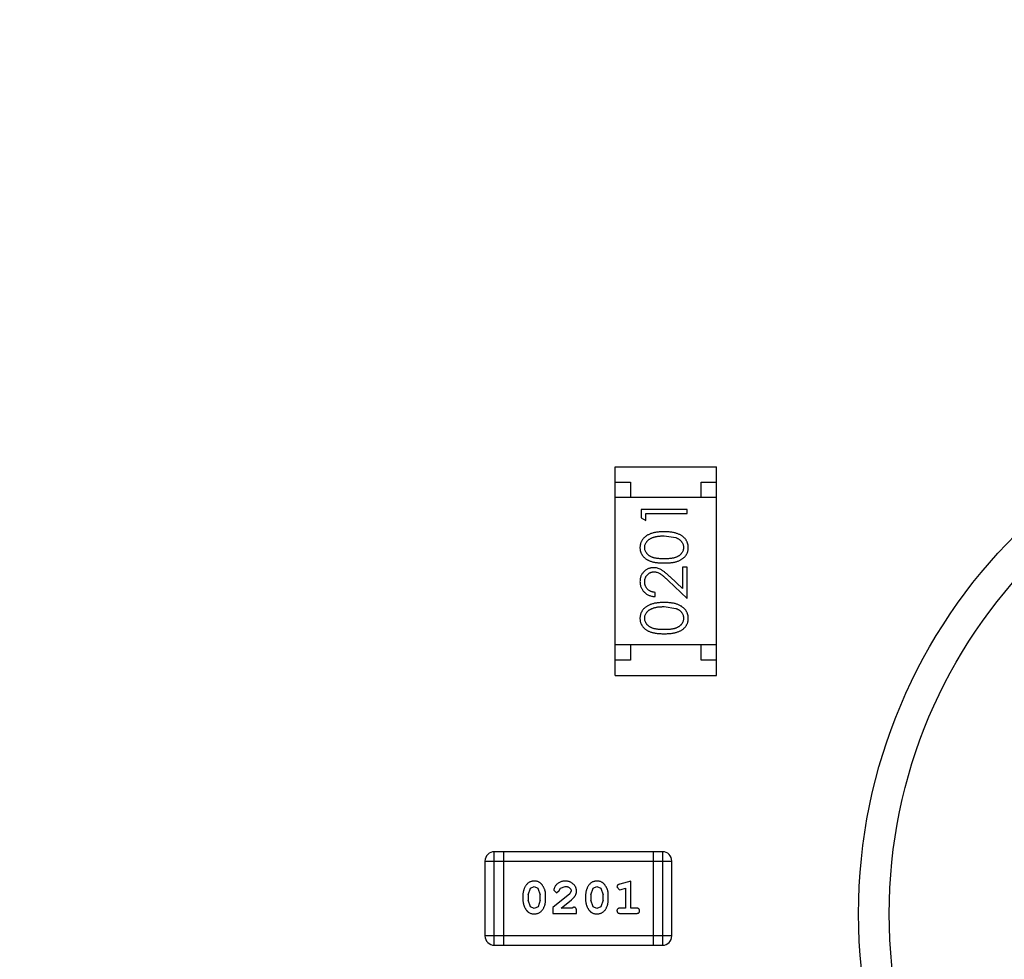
# Model space of a CAD drawing. Header units: inches. Extents: x 26 to 171, y -51 to 59.
# Tile 38 of 50: x 147.22 to 150.44, y 21.16 to 24.23. Entities that reach past the tile are written whole.
import ezdxf

# ---------------------------------------------------------------- set-up
doc = ezdxf.new("R2010")
doc.units = ezdxf.units.IN
doc.header["$LTSCALE"] = 1.21
doc.header["$MEASUREMENT"] = 0
doc.header["$PDMODE"] = 3
doc.header["$PDSIZE"] = 0.3125
doc.layers.get('0').update_dxf_attribs({"linetype": 'CONTINUOUS'})
doc.layers.get('Defpoints').update_dxf_attribs({"linetype": 'CONTINUOUS'})
doc.layers.add('DIM', color=3, linetype='CONTINUOUS')
doc.styles.get("Standard").update_dxf_attribs({"font": 'txt', "width": 0.8})
doc.dimstyles.get("Standard").update_dxf_attribs({"dimtxt": 0.15625, "dimasz": 0.1875, "dimexe": 0.125, "dimexo": 0.0625, "dimgap": 0.09, "dimtad": 0, "dimtih": 1, "dimtoh": 1, "dimzin": 4, "dimdsep": 46, "dimtxsty": 'Standard', "dimblk": '_FILLED', "dimblk1": '_FILLED', "dimblk2": '_FILLED', "dimcen": 0.09, "dimazin": 1, "dimtp": 0.01, "dimtm": 0.01, "dimtfac": 1, "dimtofl": 0, "dimtmove": 0, "dimatfit": 3, "dimldrblk": '_FILLED', "dimfxl": 1, "dimtolj": 1, "dimtzin": 4, "dimarcsym": 0})

# ---------------------------------------------------------------- blocks, each defined once
blk = doc.blocks.new('_FILLED')
at = {"color": 0, "linetype": 'ByBlock'}
blk.add_solid([(0, 0), (-1, 0.1667), (-1, -0.1667)], dxfattribs=at)
blk = doc.blocks.new('*D19')
at = {"layer": 'Defpoints', "color": 0}
for p in [(151.7108, 30.8187), (141.2108, 21.309), (151.7108, 21.309)]:
    blk.add_point(p, dxfattribs=at)
at = {"layer": 'DIM', "color": 0, "lineweight": -2}
for p, q in [((141.2108, 21.3715), (141.2108, 30.9437)), ((151.7108, 21.3715), (151.7108, 30.9437)), ((142.7108, 30.8187), (144.3708, 30.8187)), ((150.2108, 30.8187), (148.5508, 30.8187))]:
    blk.add_line(p, q, dxfattribs=at)
at = {"layer": 'DIM', "color": 0, "lineweight": -2, "xscale": 1.5, "yscale": 1.5, "zscale": 1.5, "rotation": 180}
blk.add_blockref('_FILLED', (141.2108, 30.8187), dxfattribs=at)
at = {"layer": 'DIM', "color": 0, "lineweight": -2, "xscale": 1.5, "yscale": 1.5, "zscale": 1.5}
blk.add_blockref('_FILLED', (151.7108, 30.8187), dxfattribs=at)
at = {"layer": 'DIM', "color": 0, "insert": (146.4608, 30.8187), "char_height": 1.5, "attachment_point": 5}
blk.add_mtext('\\A1;10.50', dxfattribs=at)

msp = doc.modelspace()

# ---------------------------------------------------------------- linework, layer by layer
at = {"color": 6, "linetype": 'Continuous'}
for p, q in [((149.1667, 22.0867), (149.1667, 22.7667)), ((149.1667, 22.7667), (149.4967, 22.7667)), ((149.4967, 22.0867), (149.4967, 22.7667)), ((149.1667, 22.7167), (149.2167, 22.7167)), ((149.2167, 22.7167), (149.2167, 22.6667)), ((149.4467, 22.6667), (149.4467, 22.7167)), ((149.4467, 22.7167), (149.4967, 22.7167)), ((149.4967, 22.6667), (149.1667, 22.6667)), ((149.2514, 22.6285), (149.2514, 22.6008)), ((149.4014, 22.6285), (149.2514, 22.6285)), ((149.4014, 22.615), (149.4014, 22.6285)), ((149.2514, 22.6008), (149.2668, 22.5919)), ((149.2668, 22.5919), (149.2668, 22.615)), ((149.2668, 22.615), (149.4014, 22.615)), ((149.3264, 22.5419), (149.3641, 22.5363)), ((149.386, 22.44), (149.386, 22.3702)), ((149.4014, 22.44), (149.386, 22.44)), ((149.4014, 22.3381), (149.4014, 22.44)), ((149.3393, 22.3963), (149.4014, 22.3381)), ((149.386, 22.3702), (149.3459, 22.4078)), ((149.2975, 22.3439), (149.2975, 22.3573)), ((149.3264, 22.3112), (149.3641, 22.3055)), ((149.4967, 22.1867), (149.1667, 22.1867)), ((149.2167, 22.1867), (149.2167, 22.1367)), ((149.4467, 22.1367), (149.4467, 22.1867)), ((149.2167, 22.1367), (149.1667, 22.1367)), ((149.4967, 22.1367), (149.4467, 22.1367)), ((149.1667, 22.0867), (149.4967, 22.0867)), ((148.7723, 21.2067), (148.7723, 21.5115)), ((149.3209, 21.5115), (148.7723, 21.5115)), ((148.8028, 21.2067), (148.8028, 21.5115)), ((149.2905, 21.5115), (149.2905, 21.2067)), ((149.3209, 21.5115), (149.3209, 21.2067)), ((148.7418, 21.4811), (148.7418, 21.2372)), ((148.7418, 21.4811), (149.3514, 21.4811)), ((149.3514, 21.2372), (149.3514, 21.4811)), ((148.8903, 21.3927), (148.9026, 21.3985)), ((148.9026, 21.3985), (148.9148, 21.3932)), ((148.9887, 21.3931), (149.0035, 21.3985)), ((149.0948, 21.3927), (149.1071, 21.3985)), ((149.1071, 21.3985), (149.1193, 21.3932)), ((149.1725, 21.3967), (149.1804, 21.3875)), ((149.2181, 21.4158), (149.1815, 21.4059)), ((149.2181, 21.3277), (149.2181, 21.4158)), ((148.8657, 21.3712), (148.8657, 21.3534)), ((148.883, 21.3709), (148.8903, 21.3927)), ((148.883, 21.3709), (148.883, 21.3537)), ((148.9148, 21.3932), (148.9223, 21.3709)), ((148.9223, 21.3537), (148.9223, 21.3709)), ((148.9396, 21.3534), (148.9396, 21.3712)), ((149.0183, 21.3742), (148.9632, 21.3293)), ((148.9664, 21.3865), (148.9752, 21.378)), ((148.9752, 21.378), (148.9837, 21.3846)), ((148.9837, 21.3846), (148.9887, 21.3931)), ((149.023, 21.3839), (149.0183, 21.3742)), ((149.0702, 21.3712), (149.0702, 21.3534)), ((149.0875, 21.3709), (149.0948, 21.3927)), ((149.0875, 21.3709), (149.0875, 21.3537)), ((149.1193, 21.3932), (149.1269, 21.3709)), ((149.1269, 21.3537), (149.1269, 21.3709)), ((149.1442, 21.3534), (149.1442, 21.3712)), ((149.1804, 21.3875), (149.1858, 21.3885)), ((149.1858, 21.3885), (149.2008, 21.3926)), ((149.2008, 21.3926), (149.2008, 21.3277)), ((148.8907, 21.3314), (148.883, 21.3537)), ((148.9028, 21.3261), (148.8907, 21.3314)), ((148.9151, 21.3319), (148.9028, 21.3261)), ((148.9223, 21.3537), (148.9151, 21.3319)), ((148.99, 21.3277), (149.0236, 21.3547)), ((149.0952, 21.3314), (149.0875, 21.3537)), ((149.1073, 21.3261), (149.0952, 21.3314)), ((149.1196, 21.3319), (149.1073, 21.3261)), ((149.1269, 21.3537), (149.1196, 21.3319)), ((148.9632, 21.3293), (148.9632, 21.3104)), ((148.9632, 21.3104), (149.0403, 21.3104)), ((149.0262, 21.3277), (148.99, 21.3277)), ((149.0317, 21.3308), (149.0262, 21.3277)), ((149.0403, 21.3104), (149.0403, 21.3182)), ((149.2008, 21.3277), (149.1835, 21.3277)), ((149.1835, 21.3104), (149.2354, 21.3104)), ((149.2354, 21.3277), (149.2181, 21.3277)), ((149.3514, 21.2372), (148.7418, 21.2372)), ((148.7723, 21.2067), (149.3209, 21.2067))]:
    msp.add_line(p, q, dxfattribs=at)
at = {"color": 7, "linetype": 'Continuous'}
for radius in [1.75, 1.65]:
    msp.add_circle((151.7108, 21.309), radius, dxfattribs=at)
at = {"color": 6, "linetype": 'Continuous'}
for centre, start, end in [((148.7723, 21.4811), 90, 180), ((149.3209, 21.4811), 0, 90), ((148.7723, 21.2372), 180, 270), ((149.3209, 21.2372), 270, 0)]:
    msp.add_arc(centre, 0.0305, start, end, dxfattribs=at)
for points, knots in [([(149.3264, 22.5554), (149.3241, 22.5554), (149.3196, 22.5553), (149.3131, 22.555), (149.3069, 22.5545), (149.301, 22.5538), (149.2955, 22.5528), (149.2904, 22.5516), (149.2857, 22.5502), (149.2813, 22.5486), (149.2772, 22.5468), (149.2733, 22.5449), (149.2698, 22.5428), (149.2665, 22.5405), (149.2634, 22.5381), (149.2607, 22.5356), (149.2581, 22.5328), (149.2559, 22.53), (149.2539, 22.527), (149.2522, 22.5239), (149.2508, 22.5207), (149.2496, 22.5175), (149.2487, 22.5141), (149.248, 22.5107), (149.2476, 22.5072), (149.2475, 22.5048), (149.2475, 22.5036)], [0, 0, 0, 0, 0.065278, 0.127205, 0.186168, 0.241675, 0.294115, 0.343609, 0.390387, 0.434463, 0.476646, 0.517002, 0.555936, 0.593716, 0.630057, 0.665601, 0.700745, 0.734917, 0.768681, 0.802087, 0.834849, 0.867433, 0.900138, 0.932806, 0.966212, 1, 1, 1, 1]), ([(149.4052, 22.5036), (149.4052, 22.5048), (149.4052, 22.5072), (149.4047, 22.5107), (149.4041, 22.5142), (149.4031, 22.5175), (149.4019, 22.5208), (149.4005, 22.524), (149.3987, 22.527), (149.3967, 22.5301), (149.3945, 22.533), (149.392, 22.5357), (149.3892, 22.5383), (149.3861, 22.5407), (149.3828, 22.5429), (149.3793, 22.545), (149.3755, 22.5469), (149.3714, 22.5487), (149.367, 22.5503), (149.3623, 22.5516), (149.3572, 22.5528), (149.3517, 22.5538), (149.3459, 22.5545), (149.3397, 22.555), (149.3332, 22.5553), (149.3287, 22.5554), (149.3264, 22.5554)], [0, 0, 0, 0, 0.033824, 0.067298, 0.10028, 0.133019, 0.165736, 0.198792, 0.232372, 0.266409, 0.301016, 0.336196, 0.371972, 0.408574, 0.446394, 0.485225, 0.525372, 0.567224, 0.611081, 0.65775, 0.70702, 0.759235, 0.814484, 0.873227, 0.934937, 1, 1, 1, 1]), ([(149.2629, 22.5041), (149.263, 22.5057), (149.2632, 22.509), (149.2644, 22.5139), (149.2666, 22.5185), (149.2689, 22.5223), (149.2712, 22.5251), (149.2732, 22.5272), (149.2754, 22.5291), (149.2779, 22.5309), (149.2806, 22.5326), (149.2836, 22.5342), (149.2867, 22.5356), (149.2901, 22.537), (149.2938, 22.5381), (149.2977, 22.5392), (149.3019, 22.54), (149.3063, 22.5407), (149.311, 22.5412), (149.3159, 22.5417), (149.321, 22.5419), (149.3246, 22.5419), (149.3264, 22.5419)], [0, 0, 0, 0, 0.059689, 0.119507, 0.181075, 0.246162, 0.279894, 0.314468, 0.350403, 0.387474, 0.426147, 0.466624, 0.508745, 0.553328, 0.600058, 0.649177, 0.700552, 0.754894, 0.811825, 0.871514, 0.934319, 1, 1, 1, 1]), ([(149.3641, 22.5363), (149.3651, 22.5359), (149.3672, 22.5351), (149.3701, 22.5338), (149.3728, 22.5323), (149.3754, 22.5307), (149.3777, 22.529), (149.3798, 22.5271), (149.3817, 22.5251), (149.384, 22.5223), (149.3863, 22.5186), (149.3883, 22.5139), (149.3896, 22.5091), (149.3898, 22.5057), (149.3898, 22.5041)], [0, 0, 0, 0, 0.075949, 0.148549, 0.218996, 0.286119, 0.351826, 0.416074, 0.478265, 0.540325, 0.660405, 0.774606, 0.887187, 1, 1, 1, 1]), ([(149.2475, 22.5036), (149.2475, 22.5025), (149.2476, 22.5001), (149.248, 22.4967), (149.2486, 22.4933), (149.2496, 22.49), (149.2508, 22.4868), (149.2522, 22.4837), (149.2539, 22.4806), (149.2559, 22.4777), (149.2581, 22.4749), (149.2605, 22.4722), (149.2633, 22.4698), (149.2662, 22.4674), (149.2694, 22.4653), (149.2729, 22.4632), (149.2766, 22.4614), (149.2805, 22.4598), (149.2849, 22.4583), (149.2896, 22.457), (149.2947, 22.4559), (149.3002, 22.455), (149.3062, 22.4543), (149.3126, 22.4538), (149.3194, 22.4535), (149.324, 22.4535), (149.3264, 22.4535)], [0, 0, 0, 0, 0.033742, 0.066533, 0.099153, 0.13154, 0.164087, 0.196563, 0.229707, 0.263315, 0.297504, 0.331686, 0.366482, 0.4021, 0.438958, 0.476748, 0.515985, 0.556589, 0.599519, 0.645765, 0.695487, 0.748721, 0.805687, 0.866754, 0.931405, 1, 1, 1, 1]), ([(149.3264, 22.4669), (149.3244, 22.467), (149.3205, 22.467), (149.3148, 22.4672), (149.3095, 22.4676), (149.3046, 22.4681), (149.3001, 22.4687), (149.2959, 22.4695), (149.2922, 22.4704), (149.2888, 22.4715), (149.2857, 22.4728), (149.2828, 22.4741), (149.2801, 22.4756), (149.2775, 22.4772), (149.2752, 22.479), (149.2731, 22.4809), (149.2711, 22.4829), (149.2689, 22.4858), (149.2665, 22.4895), (149.2644, 22.4942), (149.2632, 22.4991), (149.263, 22.5024), (149.2629, 22.5041)], [0, 0, 0, 0, 0.073302, 0.142286, 0.206253, 0.266017, 0.321612, 0.372532, 0.419497, 0.462398, 0.502825, 0.541489, 0.579034, 0.615143, 0.650298, 0.684912, 0.718701, 0.752189, 0.817245, 0.879117, 0.939613, 1, 1, 1, 1]), ([(149.3898, 22.5041), (149.3898, 22.5024), (149.3896, 22.4991), (149.3883, 22.4943), (149.3862, 22.4895), (149.3838, 22.4858), (149.3815, 22.4829), (149.3796, 22.4808), (149.3775, 22.479), (149.3751, 22.4772), (149.3726, 22.4755), (149.3699, 22.4741), (149.367, 22.4727), (149.3639, 22.4715), (149.3605, 22.4704), (149.3567, 22.4695), (149.3526, 22.4687), (149.3481, 22.468), (149.3432, 22.4676), (149.3379, 22.4672), (149.3323, 22.467), (149.3284, 22.467), (149.3264, 22.4669)], [0, 0, 0, 0, 0.060034, 0.120278, 0.182348, 0.247919, 0.281641, 0.315701, 0.350322, 0.385703, 0.421819, 0.459196, 0.497866, 0.538301, 0.58121, 0.628183, 0.679403, 0.734699, 0.794074, 0.858416, 0.927049, 1, 1, 1, 1]), ([(149.3264, 22.4535), (149.3288, 22.4535), (149.3335, 22.4535), (149.3402, 22.4538), (149.3466, 22.4543), (149.3525, 22.4551), (149.3581, 22.456), (149.3632, 22.457), (149.3679, 22.4583), (149.3723, 22.4598), (149.3763, 22.4615), (149.38, 22.4634), (149.3834, 22.4654), (149.3867, 22.4676), (149.3896, 22.4699), (149.3924, 22.4724), (149.3948, 22.475), (149.397, 22.4778), (149.3989, 22.4807), (149.4006, 22.4837), (149.4021, 22.4868), (149.4032, 22.49), (149.4041, 22.4933), (149.4048, 22.4967), (149.4052, 22.5001), (149.4052, 22.5025), (149.4052, 22.5036)], [0, 0, 0, 0, 0.068113, 0.132564, 0.193427, 0.250218, 0.303569, 0.353576, 0.400235, 0.443586, 0.484619, 0.524292, 0.56238, 0.599049, 0.63494, 0.669782, 0.704009, 0.737842, 0.771098, 0.803896, 0.836415, 0.868639, 0.900715, 0.933378, 0.966213, 1, 1, 1, 1]), ([(149.2921, 22.4381), (149.2906, 22.4381), (149.2877, 22.438), (149.2834, 22.4374), (149.2793, 22.4364), (149.2752, 22.4351), (149.2714, 22.4332), (149.2677, 22.4311), (149.2641, 22.4285), (149.2608, 22.4256), (149.2576, 22.4224), (149.255, 22.4189), (149.2527, 22.4151), (149.2507, 22.4111), (149.2493, 22.4069), (149.2483, 22.4024), (149.2476, 22.3977), (149.2476, 22.3944), (149.2475, 22.3928)], [0, 0, 0, 0, 0.06271, 0.123347, 0.183401, 0.242828, 0.302097, 0.36242, 0.423725, 0.487032, 0.550491, 0.612709, 0.674265, 0.73617, 0.799211, 0.863483, 0.930525, 1, 1, 1, 1]), ([(149.2629, 22.3921), (149.2629, 22.3932), (149.263, 22.3954), (149.2634, 22.3987), (149.2641, 22.4018), (149.2651, 22.4047), (149.2664, 22.4076), (149.2679, 22.4103), (149.2698, 22.4128), (149.2719, 22.4152), (149.2741, 22.4174), (149.2766, 22.4193), (149.2791, 22.421), (149.2817, 22.4223), (149.2845, 22.4234), (149.2873, 22.4241), (149.2903, 22.4246), (149.2923, 22.4246), (149.2933, 22.4246)], [0, 0, 0, 0, 0.068027, 0.133505, 0.19695, 0.26027, 0.322741, 0.384982, 0.448465, 0.513424, 0.578224, 0.640011, 0.700094, 0.760067, 0.819012, 0.877878, 0.938035, 1, 1, 1, 1]), ([(149.3459, 22.4078), (149.3444, 22.4092), (149.3414, 22.412), (149.3371, 22.4159), (149.3329, 22.4195), (149.3291, 22.4227), (149.3254, 22.4255), (149.3221, 22.428), (149.3189, 22.4301), (149.3151, 22.4324), (149.3103, 22.4347), (149.3044, 22.4367), (149.2984, 22.4379), (149.2942, 22.438), (149.2921, 22.4381)], [0, 0, 0, 0, 0.09953, 0.192079, 0.277712, 0.357454, 0.429648, 0.495771, 0.555538, 0.608657, 0.707578, 0.804328, 0.901298, 1, 1, 1, 1]), ([(149.2933, 22.4246), (149.2949, 22.4246), (149.2982, 22.4245), (149.303, 22.4234), (149.3076, 22.4217), (149.3114, 22.4197), (149.3145, 22.4177), (149.3172, 22.4158), (149.3202, 22.4135), (149.3234, 22.4108), (149.327, 22.4077), (149.3308, 22.4043), (149.335, 22.4004), (149.3378, 22.3977), (149.3393, 22.3963)], [0, 0, 0, 0, 0.088014, 0.174976, 0.2638, 0.355443, 0.406413, 0.465519, 0.533076, 0.609353, 0.693899, 0.787171, 0.889197, 1, 1, 1, 1]), ([(149.2475, 22.3928), (149.2476, 22.3911), (149.2476, 22.3878), (149.2483, 22.383), (149.2494, 22.3784), (149.251, 22.3739), (149.253, 22.3697), (149.2554, 22.3657), (149.2582, 22.3619), (149.2615, 22.3583), (149.2652, 22.3551), (149.2691, 22.3522), (149.2732, 22.3498), (149.2776, 22.3477), (149.2822, 22.3461), (149.2871, 22.3449), (149.2922, 22.3441), (149.2957, 22.344), (149.2975, 22.3439)], [0, 0, 0, 0, 0.06445, 0.126725, 0.187421, 0.247417, 0.306749, 0.366595, 0.427749, 0.490235, 0.553031, 0.614805, 0.676505, 0.738096, 0.801021, 0.864897, 0.931209, 1, 1, 1, 1]), ([(149.2975, 22.3573), (149.2962, 22.3575), (149.2936, 22.3577), (149.2898, 22.3585), (149.2863, 22.3594), (149.2829, 22.3606), (149.2799, 22.3621), (149.277, 22.3639), (149.2744, 22.3659), (149.272, 22.3681), (149.2699, 22.3706), (149.268, 22.3732), (149.2664, 22.376), (149.2651, 22.3789), (149.2642, 22.382), (149.2634, 22.3852), (149.263, 22.3886), (149.2629, 22.3909), (149.2629, 22.3921)], [0, 0, 0, 0, 0.073648, 0.143686, 0.210962, 0.275557, 0.338064, 0.399311, 0.4594, 0.51934, 0.579024, 0.637809, 0.695959, 0.754122, 0.813113, 0.873453, 0.935561, 1, 1, 1, 1]), ([(149.3264, 22.3246), (149.3241, 22.3246), (149.3196, 22.3246), (149.3131, 22.3243), (149.3069, 22.3237), (149.301, 22.323), (149.2955, 22.322), (149.2904, 22.3209), (149.2857, 22.3194), (149.2813, 22.3179), (149.2772, 22.316), (149.2733, 22.3141), (149.2698, 22.312), (149.2665, 22.3098), (149.2634, 22.3074), (149.2607, 22.3048), (149.2581, 22.3021), (149.2559, 22.2992), (149.2539, 22.2962), (149.2522, 22.2931), (149.2508, 22.29), (149.2496, 22.2867), (149.2487, 22.2834), (149.248, 22.2799), (149.2476, 22.2764), (149.2475, 22.2741), (149.2475, 22.2729)], [0, 0, 0, 0, 0.065278, 0.127205, 0.186168, 0.241675, 0.294115, 0.343609, 0.390387, 0.434463, 0.476646, 0.517002, 0.555936, 0.593716, 0.630057, 0.665601, 0.700745, 0.734917, 0.768681, 0.802087, 0.834849, 0.867433, 0.900138, 0.932806, 0.966212, 1, 1, 1, 1]), ([(149.2629, 22.2733), (149.263, 22.275), (149.2632, 22.2782), (149.2644, 22.2831), (149.2666, 22.2878), (149.2689, 22.2915), (149.2712, 22.2944), (149.2732, 22.2964), (149.2754, 22.2984), (149.2779, 22.3002), (149.2806, 22.3019), (149.2836, 22.3034), (149.2867, 22.3049), (149.2901, 22.3062), (149.2938, 22.3073), (149.2977, 22.3084), (149.3019, 22.3092), (149.3063, 22.31), (149.311, 22.3105), (149.3159, 22.3109), (149.321, 22.3111), (149.3246, 22.3112), (149.3264, 22.3112)], [0, 0, 0, 0, 0.059689, 0.119507, 0.181075, 0.246162, 0.279894, 0.314468, 0.350403, 0.387474, 0.426147, 0.466624, 0.508745, 0.553328, 0.600058, 0.649177, 0.700552, 0.754894, 0.811825, 0.871514, 0.934319, 1, 1, 1, 1]), ([(149.4052, 22.2729), (149.4052, 22.2741), (149.4052, 22.2764), (149.4047, 22.2799), (149.4041, 22.2834), (149.4031, 22.2867), (149.4019, 22.29), (149.4005, 22.2932), (149.3987, 22.2963), (149.3967, 22.2993), (149.3945, 22.3022), (149.392, 22.3049), (149.3892, 22.3075), (149.3861, 22.3099), (149.3828, 22.3122), (149.3793, 22.3142), (149.3755, 22.3162), (149.3714, 22.3179), (149.367, 22.3196), (149.3623, 22.3209), (149.3572, 22.3221), (149.3517, 22.323), (149.3459, 22.3237), (149.3397, 22.3243), (149.3332, 22.3246), (149.3287, 22.3246), (149.3264, 22.3246)], [0, 0, 0, 0, 0.033824, 0.067298, 0.10028, 0.133019, 0.165736, 0.198792, 0.232372, 0.266409, 0.301016, 0.336196, 0.371972, 0.408574, 0.446394, 0.485225, 0.525372, 0.567224, 0.611081, 0.65775, 0.70702, 0.759235, 0.814484, 0.873227, 0.934937, 1, 1, 1, 1]), ([(149.3641, 22.3055), (149.3651, 22.3051), (149.3672, 22.3044), (149.3701, 22.303), (149.3728, 22.3016), (149.3754, 22.3), (149.3777, 22.2982), (149.3798, 22.2964), (149.3817, 22.2943), (149.384, 22.2915), (149.3863, 22.2879), (149.3883, 22.2831), (149.3896, 22.2783), (149.3898, 22.275), (149.3898, 22.2733)], [0, 0, 0, 0, 0.075949, 0.148549, 0.218996, 0.286119, 0.351826, 0.416074, 0.478265, 0.540325, 0.660405, 0.774606, 0.887187, 1, 1, 1, 1]), ([(149.2475, 22.2729), (149.2475, 22.2717), (149.2476, 22.2694), (149.248, 22.2659), (149.2486, 22.2625), (149.2496, 22.2592), (149.2508, 22.256), (149.2522, 22.2529), (149.2539, 22.2499), (149.2559, 22.2469), (149.2581, 22.2441), (149.2605, 22.2414), (149.2633, 22.239), (149.2662, 22.2367), (149.2694, 22.2345), (149.2729, 22.2325), (149.2766, 22.2307), (149.2805, 22.229), (149.2849, 22.2275), (149.2896, 22.2262), (149.2947, 22.2251), (149.3002, 22.2243), (149.3062, 22.2236), (149.3126, 22.2231), (149.3194, 22.2228), (149.324, 22.2227), (149.3264, 22.2227)], [0, 0, 0, 0, 0.033742, 0.066533, 0.099153, 0.13154, 0.164087, 0.196563, 0.229707, 0.263315, 0.297504, 0.331686, 0.366482, 0.4021, 0.438958, 0.476748, 0.515985, 0.556589, 0.599519, 0.645765, 0.695487, 0.748721, 0.805687, 0.866754, 0.931405, 1, 1, 1, 1]), ([(149.3264, 22.2362), (149.3244, 22.2362), (149.3205, 22.2362), (149.3148, 22.2365), (149.3095, 22.2368), (149.3046, 22.2373), (149.3001, 22.2379), (149.2959, 22.2387), (149.2922, 22.2396), (149.2888, 22.2407), (149.2857, 22.242), (149.2828, 22.2433), (149.2801, 22.2448), (149.2775, 22.2465), (149.2752, 22.2482), (149.2731, 22.2501), (149.2711, 22.2521), (149.2689, 22.255), (149.2665, 22.2587), (149.2644, 22.2634), (149.2632, 22.2683), (149.263, 22.2717), (149.2629, 22.2733)], [0, 0, 0, 0, 0.073302, 0.142286, 0.206253, 0.266017, 0.321612, 0.372532, 0.419497, 0.462398, 0.502825, 0.541489, 0.579034, 0.615143, 0.650298, 0.684912, 0.718701, 0.752189, 0.817245, 0.879117, 0.939613, 1, 1, 1, 1]), ([(149.3898, 22.2733), (149.3898, 22.2717), (149.3896, 22.2684), (149.3883, 22.2635), (149.3862, 22.2587), (149.3838, 22.255), (149.3815, 22.2521), (149.3796, 22.2501), (149.3775, 22.2482), (149.3751, 22.2464), (149.3726, 22.2448), (149.3699, 22.2433), (149.367, 22.242), (149.3639, 22.2407), (149.3605, 22.2396), (149.3567, 22.2387), (149.3526, 22.2379), (149.3481, 22.2373), (149.3432, 22.2368), (149.3379, 22.2365), (149.3323, 22.2362), (149.3284, 22.2362), (149.3264, 22.2362)], [0, 0, 0, 0, 0.060034, 0.120278, 0.182348, 0.247919, 0.281641, 0.315701, 0.350322, 0.385703, 0.421819, 0.459196, 0.497866, 0.538301, 0.58121, 0.628183, 0.679403, 0.734699, 0.794074, 0.858416, 0.927049, 1, 1, 1, 1]), ([(149.3264, 22.2227), (149.3288, 22.2227), (149.3335, 22.2228), (149.3402, 22.2231), (149.3466, 22.2236), (149.3525, 22.2243), (149.3581, 22.2252), (149.3632, 22.2262), (149.3679, 22.2276), (149.3723, 22.2291), (149.3763, 22.2308), (149.38, 22.2326), (149.3834, 22.2346), (149.3867, 22.2368), (149.3896, 22.2391), (149.3924, 22.2416), (149.3948, 22.2443), (149.397, 22.247), (149.3989, 22.25), (149.4006, 22.253), (149.4021, 22.2561), (149.4032, 22.2593), (149.4041, 22.2625), (149.4048, 22.2659), (149.4052, 22.2694), (149.4052, 22.2717), (149.4052, 22.2729)], [0, 0, 0, 0, 0.068113, 0.132564, 0.193427, 0.250218, 0.303569, 0.353576, 0.400235, 0.443586, 0.484619, 0.524292, 0.56238, 0.599049, 0.63494, 0.669782, 0.704009, 0.737842, 0.771098, 0.803896, 0.836415, 0.868639, 0.900715, 0.933378, 0.966213, 1, 1, 1, 1]), ([(148.9025, 21.4158), (148.9011, 21.4157), (148.8983, 21.4157), (148.8942, 21.415), (148.8903, 21.4138), (148.8868, 21.4122), (148.8835, 21.4102), (148.8804, 21.4077), (148.8776, 21.4047), (148.8752, 21.4013), (148.873, 21.3977), (148.871, 21.394), (148.8694, 21.3903), (148.8681, 21.3866), (148.867, 21.3828), (148.8663, 21.3789), (148.8658, 21.3751), (148.8657, 21.3725), (148.8657, 21.3712)], [0, 0, 0, 0, 0.06692, 0.130834, 0.19258, 0.252759, 0.312631, 0.373411, 0.436359, 0.501894, 0.568244, 0.632472, 0.69556, 0.757163, 0.818592, 0.878885, 0.939235, 1, 1, 1, 1]), ([(148.9396, 21.3712), (148.9396, 21.3722), (148.9396, 21.3744), (148.9393, 21.3776), (148.9388, 21.3807), (148.9381, 21.3838), (148.9372, 21.3869), (148.9361, 21.3899), (148.9348, 21.3928), (148.9333, 21.3957), (148.9317, 21.3984), (148.93, 21.401), (148.9284, 21.4033), (148.9267, 21.4054), (148.925, 21.4073), (148.9233, 21.4089), (148.9216, 21.4104), (148.9192, 21.4119), (148.916, 21.4135), (148.9118, 21.4148), (148.9073, 21.4156), (148.9041, 21.4157), (148.9025, 21.4158)], [0, 0, 0, 0, 0.049855, 0.099516, 0.148482, 0.19758, 0.246804, 0.296268, 0.346517, 0.397047, 0.446826, 0.49336, 0.537801, 0.579207, 0.617974, 0.654833, 0.689171, 0.722088, 0.786392, 0.853518, 0.924186, 1, 1, 1, 1]), ([(149.0037, 21.4158), (149.002, 21.4157), (148.9986, 21.4156), (148.9937, 21.4147), (148.9889, 21.4133), (148.9844, 21.4113), (148.9803, 21.4089), (148.9766, 21.406), (148.9735, 21.4028), (148.971, 21.3992), (148.969, 21.3956), (148.9675, 21.3923), (148.9666, 21.3893), (148.9665, 21.3874), (148.9664, 21.3865)], [0, 0, 0, 0, 0.098286, 0.193983, 0.289056, 0.384352, 0.477435, 0.566197, 0.652355, 0.737986, 0.818188, 0.887401, 0.94802, 1, 1, 1, 1]), ([(149.0035, 21.3985), (149.0049, 21.3984), (149.0076, 21.3983), (149.0114, 21.3975), (149.0148, 21.3961), (149.0177, 21.3942), (149.02, 21.3919), (149.0218, 21.3895), (149.0228, 21.3867), (149.023, 21.3849), (149.023, 21.3839)], [0, 0, 0, 0, 0.156344, 0.299348, 0.4327, 0.561, 0.682299, 0.791883, 0.89611, 1, 1, 1, 1]), ([(149.0403, 21.383), (149.0403, 21.3841), (149.0402, 21.3863), (149.0398, 21.3896), (149.0389, 21.3927), (149.0378, 21.3956), (149.0363, 21.3985), (149.0346, 21.4012), (149.0325, 21.4038), (149.0301, 21.4062), (149.0274, 21.4085), (149.0246, 21.4104), (149.0215, 21.4121), (149.0183, 21.4135), (149.0149, 21.4145), (149.0113, 21.4153), (149.0075, 21.4157), (149.005, 21.4157), (149.0037, 21.4158)], [0, 0, 0, 0, 0.060981, 0.120256, 0.178148, 0.236115, 0.293993, 0.352864, 0.413358, 0.476056, 0.539296, 0.602396, 0.665116, 0.728325, 0.792919, 0.859317, 0.928302, 1, 1, 1, 1]), ([(149.107, 21.4158), (149.1056, 21.4157), (149.1028, 21.4157), (149.0987, 21.415), (149.0949, 21.4138), (149.0913, 21.4122), (149.088, 21.4102), (149.0849, 21.4077), (149.0821, 21.4047), (149.0797, 21.4013), (149.0775, 21.3977), (149.0756, 21.394), (149.0739, 21.3903), (149.0726, 21.3866), (149.0715, 21.3828), (149.0708, 21.3789), (149.0703, 21.3751), (149.0702, 21.3725), (149.0702, 21.3712)], [0, 0, 0, 0, 0.06692, 0.130834, 0.19258, 0.252759, 0.312631, 0.373411, 0.436359, 0.501894, 0.568244, 0.632472, 0.69556, 0.757163, 0.818592, 0.878885, 0.939235, 1, 1, 1, 1]), ([(149.1442, 21.3712), (149.1441, 21.3722), (149.1441, 21.3744), (149.1438, 21.3776), (149.1433, 21.3807), (149.1426, 21.3838), (149.1417, 21.3869), (149.1406, 21.3899), (149.1393, 21.3928), (149.1378, 21.3957), (149.1362, 21.3984), (149.1345, 21.401), (149.1329, 21.4033), (149.1312, 21.4054), (149.1295, 21.4073), (149.1278, 21.4089), (149.1261, 21.4104), (149.1237, 21.4119), (149.1205, 21.4135), (149.1164, 21.4148), (149.1118, 21.4156), (149.1087, 21.4157), (149.107, 21.4158)], [0, 0, 0, 0, 0.049855, 0.099516, 0.148482, 0.19758, 0.246804, 0.296268, 0.346517, 0.397047, 0.446826, 0.49336, 0.537801, 0.579207, 0.617974, 0.654833, 0.689171, 0.722088, 0.786392, 0.853518, 0.924186, 1, 1, 1, 1]), ([(149.1815, 21.4059), (149.1807, 21.4056), (149.1791, 21.4052), (149.177, 21.4043), (149.1754, 21.4034), (149.1742, 21.4024), (149.1734, 21.4012), (149.1729, 21.3999), (149.1725, 21.3984), (149.1725, 21.3973), (149.1725, 21.3967)], [0, 0, 0, 0, 0.187321, 0.344927, 0.475328, 0.579604, 0.674244, 0.773631, 0.882025, 1, 1, 1, 1]), ([(149.0236, 21.3547), (149.0244, 21.3555), (149.0261, 21.357), (149.0285, 21.3592), (149.0306, 21.3613), (149.0325, 21.3633), (149.0341, 21.3652), (149.0355, 21.3669), (149.0366, 21.3686), (149.0377, 21.3706), (149.0388, 21.3732), (149.0397, 21.3763), (149.0402, 21.3796), (149.0403, 21.3819), (149.0403, 21.383)], [0, 0, 0, 0, 0.103002, 0.197728, 0.285279, 0.365235, 0.437224, 0.502446, 0.560545, 0.611446, 0.707576, 0.80349, 0.900532, 1, 1, 1, 1]), ([(148.8657, 21.3534), (148.8657, 21.3523), (148.8658, 21.3502), (148.8661, 21.347), (148.8666, 21.3439), (148.8673, 21.3408), (148.8681, 21.3378), (148.8693, 21.3348), (148.8705, 21.3318), (148.872, 21.3289), (148.8736, 21.3262), (148.8752, 21.3237), (148.8768, 21.3214), (148.8785, 21.3192), (148.8802, 21.3174), (148.8819, 21.3157), (148.8836, 21.3143), (148.886, 21.3127), (148.8892, 21.3111), (148.8934, 21.3098), (148.8979, 21.3089), (148.9011, 21.3088), (148.9028, 21.3088)], [0, 0, 0, 0, 0.049886, 0.09882, 0.148132, 0.19689, 0.246038, 0.295176, 0.345305, 0.395692, 0.445312, 0.491875, 0.535813, 0.577009, 0.616081, 0.652689, 0.687585, 0.720206, 0.785062, 0.85223, 0.923759, 1, 1, 1, 1]), ([(148.9028, 21.3088), (148.9042, 21.3088), (148.907, 21.3089), (148.9111, 21.3096), (148.9149, 21.3107), (148.9185, 21.3123), (148.9218, 21.3144), (148.9249, 21.3169), (148.9277, 21.3198), (148.9301, 21.3232), (148.9323, 21.3268), (148.9343, 21.3305), (148.9359, 21.3342), (148.9373, 21.338), (148.9383, 21.3418), (148.9391, 21.3456), (148.9396, 21.3495), (148.9396, 21.3521), (148.9396, 21.3534)], [0, 0, 0, 0, 0.067217, 0.131051, 0.19272, 0.252824, 0.312745, 0.373449, 0.436041, 0.501494, 0.567761, 0.632087, 0.695096, 0.757109, 0.817993, 0.878657, 0.939311, 1, 1, 1, 1]), ([(149.0702, 21.3534), (149.0702, 21.3523), (149.0703, 21.3502), (149.0706, 21.347), (149.0711, 21.3439), (149.0718, 21.3408), (149.0726, 21.3378), (149.0738, 21.3348), (149.075, 21.3318), (149.0765, 21.3289), (149.0781, 21.3262), (149.0797, 21.3237), (149.0814, 21.3214), (149.083, 21.3192), (149.0847, 21.3174), (149.0864, 21.3157), (149.0881, 21.3143), (149.0905, 21.3127), (149.0937, 21.3111), (149.0979, 21.3098), (149.1024, 21.3089), (149.1056, 21.3088), (149.1073, 21.3088)], [0, 0, 0, 0, 0.049886, 0.09882, 0.148132, 0.19689, 0.246038, 0.295176, 0.345305, 0.395692, 0.445312, 0.491875, 0.535813, 0.577009, 0.616081, 0.652689, 0.687585, 0.720206, 0.785062, 0.85223, 0.923759, 1, 1, 1, 1]), ([(149.1073, 21.3088), (149.1087, 21.3088), (149.1115, 21.3089), (149.1156, 21.3096), (149.1195, 21.3107), (149.123, 21.3123), (149.1264, 21.3144), (149.1294, 21.3169), (149.1322, 21.3198), (149.1347, 21.3232), (149.1368, 21.3268), (149.1388, 21.3305), (149.1405, 21.3342), (149.1418, 21.338), (149.1428, 21.3418), (149.1436, 21.3456), (149.1441, 21.3495), (149.1441, 21.3521), (149.1442, 21.3534)], [0, 0, 0, 0, 0.067217, 0.131051, 0.19272, 0.252824, 0.312745, 0.373449, 0.436041, 0.501494, 0.567761, 0.632087, 0.695096, 0.757109, 0.817993, 0.878657, 0.939311, 1, 1, 1, 1]), ([(149.0403, 21.3182), (149.0403, 21.3193), (149.0403, 21.3213), (149.0398, 21.324), (149.0392, 21.3262), (149.0381, 21.328), (149.0368, 21.3293), (149.0353, 21.3302), (149.0335, 21.3307), (149.0323, 21.3308), (149.0317, 21.3308)], [0, 0, 0, 0, 0.1844, 0.34094, 0.473574, 0.586824, 0.690029, 0.789175, 0.890445, 1, 1, 1, 1]), ([(149.1835, 21.3277), (149.1826, 21.3277), (149.1809, 21.3276), (149.1786, 21.3272), (149.1766, 21.3264), (149.1751, 21.3253), (149.1739, 21.324), (149.1731, 21.3225), (149.1726, 21.3208), (149.1725, 21.3196), (149.1725, 21.319)], [0, 0, 0, 0, 0.169102, 0.317658, 0.446239, 0.563118, 0.671828, 0.776546, 0.884858, 1, 1, 1, 1]), ([(149.1725, 21.319), (149.1725, 21.3184), (149.1726, 21.3172), (149.1731, 21.3155), (149.1739, 21.314), (149.1751, 21.3127), (149.1766, 21.3116), (149.1786, 21.3109), (149.1809, 21.3104), (149.1826, 21.3104), (149.1835, 21.3104)], [0, 0, 0, 0, 0.115051, 0.223278, 0.329269, 0.437893, 0.554681, 0.682591, 0.83103, 1, 1, 1, 1]), ([(149.2464, 21.319), (149.2464, 21.3196), (149.2463, 21.3208), (149.2458, 21.3225), (149.245, 21.324), (149.2438, 21.3253), (149.2423, 21.3264), (149.2403, 21.3272), (149.238, 21.3276), (149.2363, 21.3277), (149.2354, 21.3277)], [0, 0, 0, 0, 0.11517, 0.223509, 0.328254, 0.438012, 0.553651, 0.682263, 0.830856, 1, 1, 1, 1]), ([(149.2354, 21.3104), (149.2363, 21.3104), (149.238, 21.3104), (149.2403, 21.3109), (149.2423, 21.3116), (149.2438, 21.3127), (149.245, 21.314), (149.2458, 21.3155), (149.2463, 21.3172), (149.2464, 21.3184), (149.2464, 21.319)], [0, 0, 0, 0, 0.169012, 0.317488, 0.445429, 0.560977, 0.67065, 0.776666, 0.88492, 1, 1, 1, 1])]:
    msp.add_open_spline(points, degree=3, knots=knots, dxfattribs=at)

# ---------------------------------------------------------------- dimensions: what is measured, and where the dimension line sits
at = {"layer": 'DIM'}
dim = msp.add_linear_dim(base=(151.7108, 30.8187), p1=(141.2108, 21.309), p2=(151.7108, 21.309), dimstyle='Standard', override={"dimtxt": 1.5, "dimasz": 1.5, "dimtih": 0, "dimtoh": 0, "dimzin": 0, "dimcen": 0.198, "dimadec": 0, "dimazin": 0, "dimtp": 0, "dimtm": 0, "dimtdec": 4, "dimtzin": 0}, dxfattribs=at)
dim.commit()
dim.dimension.update_dxf_attribs({"geometry": '*D19', "text_midpoint": (146.4608, 30.8187)})

doc.saveas('drawing.dxf')
